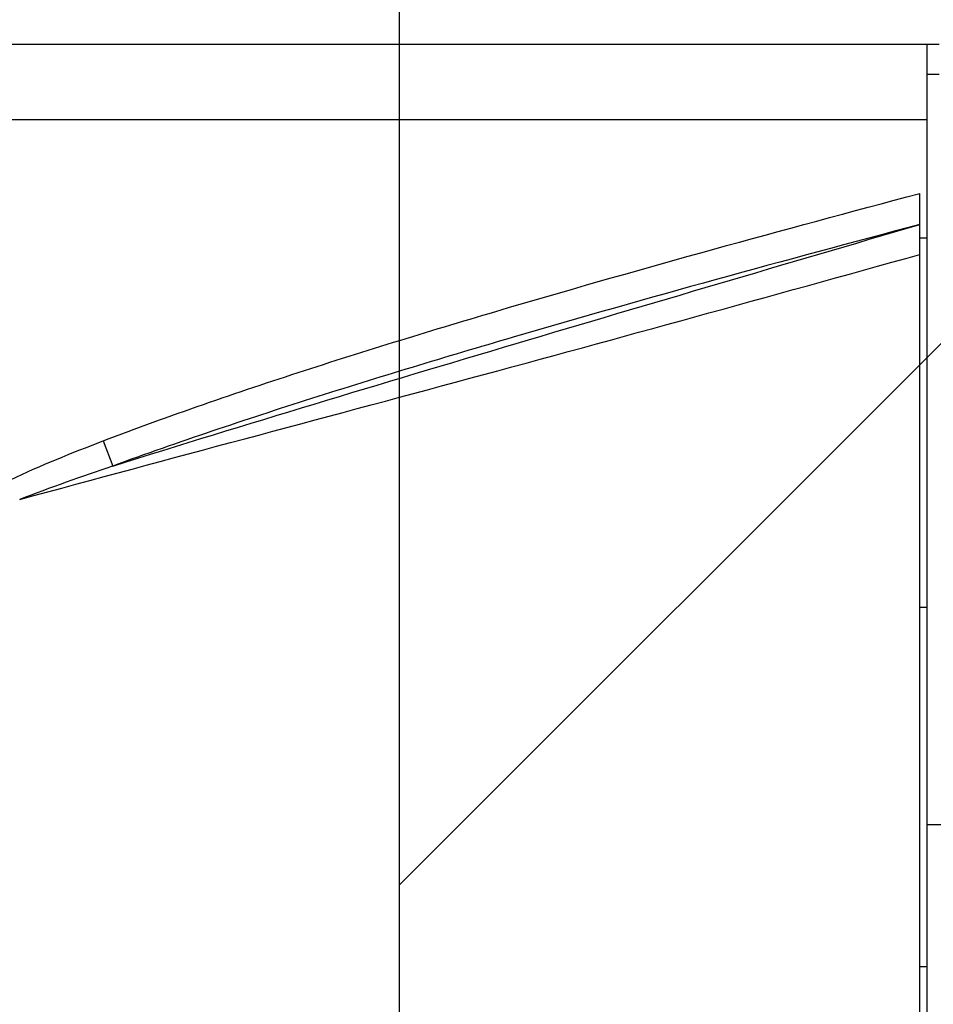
# Model space of a CAD drawing. Header units: millimetres. Extents: x 976 to 5968, y -70 to 3420.
# Tile 12 of 20: x 4584 to 4645, y 1694 to 1759. Entities that reach past the tile are written whole.
import ezdxf

# ---------------------------------------------------------------- set-up
doc = ezdxf.new("R2010")
doc.units = ezdxf.units.MM
doc.layers.add('M1001201_HOLDER_M_PBL27', color=7, linetype='Continuous')

msp = doc.modelspace()

# ---------------------------------------------------------------- hatches: boundary and pattern name
at = {"ltscale": 1000, "true_color": 0xed4b40}
h = msp.add_hatch(dxfattribs=at)
h.set_pattern_fill('ANSI31', color=13, scale=20)
h.set_pattern_definition([(45, (-6762.053, -2215.84), (-44.90128, 44.90128), [])])
edge = h.paths.add_edge_path()
edge.add_arc((4708.953, 1820.097), 900, 83.62063, 96.37937)
edge.add_line((4608.953, 2714.524), (4608.953, 925.669))
edge.add_arc((4708.953, 1820.097), 900, 263.62063, 276.37937)
edge.add_line((4808.953, 925.669), (4808.953, 2714.524))

# ---------------------------------------------------------------- linework, layer by layer
at = {"color": 252, "ltscale": 1000, "true_color": 0x939598}
msp.add_line((4608.953, 2714.524), (4608.953, 925.669), dxfattribs=at)
for radius, start, end in [(900, 96.37937, 263.62063), (800, 97.180756, 262.819244), (700, 98.213211, 261.786789), (600, 99.594068, 260.405932)]:
    msp.add_arc((4708.953, 1820.097), radius, start, end, dxfattribs=at)
at = {"layer": 'M1001201_HOLDER_M_PBL27', "color": 3}
for p, q in [((4644.153, 1757.597), (4577.453, 1757.597)), ((4644.953, 1757.597), (4644.153, 1757.597)), ((4644.153, 1675.597), (4644.153, 1757.597)), ((4644.953, 1755.597), (4644.153, 1755.597)), ((4576.453, 1752.597), (4644.153, 1752.597)), ((4643.653, 1675.597), (4643.653, 1747.666)), ((4644.153, 1744.694), (4643.653, 1744.694)), ((4589.207, 1731.172), (4589.847, 1729.494)), ((4644.153, 1705.597), (4650.153, 1705.597)), ((4644.153, 1696.097), (4643.653, 1696.097))]:
    msp.add_line(p, q, dxfattribs=at)
for points, knots in [([(4589.207, 1731.172), (4593.637, 1732.862), (4602.613, 1735.943), (4620.757, 1741.482), (4634.484, 1745.233), (4643.653, 1747.666)], [0, 0, 0, 0, 0.249959, 0.499967, 1, 1, 1, 1]), ([(4589.847, 1729.494), (4598.785, 1732.298), (4616.715, 1737.683), (4634.677, 1742.963), (4643.653, 1745.597)], [0, 0, 0, 0, 0.50033, 1, 1, 1, 1]), ([(4643.653, 1745.597), (4634.588, 1743.188), (4621.024, 1739.478), (4603.099, 1734.059), (4594.231, 1731.095), (4589.847, 1729.494)], [0, 0, 0, 0, 0.500857, 0.750807, 1, 1, 1, 1]), ([(4583.647, 1727.264), (4593.639, 1729.987), (4613.677, 1735.298), (4633.662, 1740.809), (4643.653, 1743.599)], [0, 0, 0, 0, 0.499588, 1, 1, 1, 1]), ([(4643.655, 1720.094), (4643.722, 1720.094), (4643.842, 1720.094), (4643.984, 1720.093), (4644.069, 1720.096), (4644.115, 1720.092), (4644.134, 1720.099), (4644.153, 1720.093), (4644.153, 1720.095)], [0, 0, 0, 0, 0.407398, 0.726742, 0.844275, 0.930158, 0.982397, 1, 1, 1, 1])]:
    msp.add_open_spline(points, degree=3, knots=knots, dxfattribs=at)
for points in [[(4583.031, 1728.585), (4585.053, 1729.529), (4587.122, 1730.376), (4589.207, 1731.172)], [(4589.844, 1729.493), (4587.766, 1728.785), (4585.697, 1728.051), (4583.647, 1727.265)]]:
    msp.add_open_spline(points, degree=3, dxfattribs=at)

doc.saveas('drawing.dxf')
